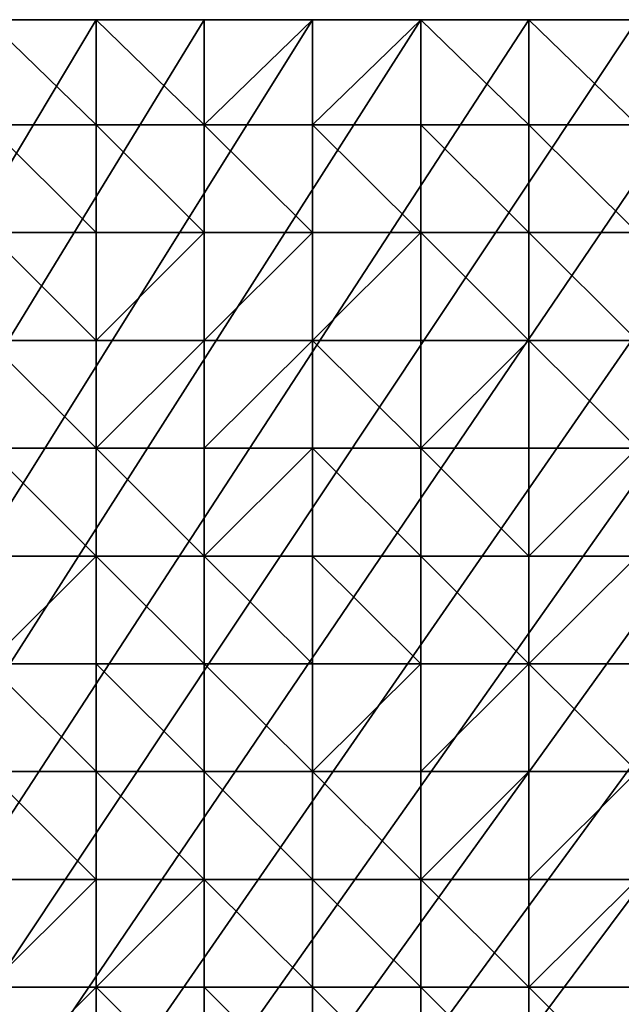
# Model space of a CAD drawing. Header units: metres. Extents: x 58 to 227, y 40 to 252.
# Tile 76 of 78: x 185 to 201, y 225 to 252. Entities that reach past the tile are written whole.
import ezdxf

# ---------------------------------------------------------------- set-up
doc = ezdxf.new("R2010")
doc.units = ezdxf.units.M
doc.header["$MEASUREMENT"] = 0
doc.layers.add('3D_TERRAIN_MODEL', color=18, linetype='CONTINUOUS')

# ---------------------------------------------------------------- blocks, each defined once
blk = doc.blocks.new('WALL_1')
at = {"layer": '3D_TERRAIN_MODEL', "color": 0, "linetype": 'ByBlock'}
mesh = blk.add_polyface(dxfattribs=at)
corners = [(147.171232, 251.568912, 55.866299), (150.039809, 251.568912, 55.763226), (150.039809, 251.568912, -5.557653), (147.171232, 251.568912, -5.557653), (152.908386, 251.568912, 55.709085), (152.908386, 251.568912, -5.557653), (155.776963, 251.568912, 55.723358), (155.776963, 251.568912, -5.557653), (158.64554, 251.568912, 55.756368), (158.64554, 251.568912, -5.557653), (161.514117, 251.568912, 56.048311), (161.514117, 251.568912, -5.557653), (164.382694, 251.568912, 56.215872), (164.382694, 251.568912, -5.557653), (167.251271, 251.568912, 56.529434), (167.251271, 251.568912, -5.557653), (170.119848, 251.568912, 56.938029), (170.119848, 251.568912, -5.557653), (172.988425, 251.568912, 57.458104), (172.988425, 251.568912, -5.557653), (175.857002, 251.568912, 58.044686), (175.857002, 251.568912, -5.557653), (178.725579, 251.568912, 58.728729), (178.725579, 251.568912, -5.557653), (181.594156, 251.568912, 59.447036), (181.594156, 251.568912, -5.557653), (184.462733, 251.568912, 60.150241), (184.462733, 251.568912, -5.557653), (187.331309, 251.568912, 61.01962), (187.331309, 251.568912, -5.557653), (190.199886, 251.568912, 61.840293), (190.199886, 251.568912, -5.557653), (193.068463, 251.568912, 62.461779), (193.068463, 251.568912, -5.557653), (195.93704, 251.568912, 63.05117), (195.93704, 251.568912, -5.557653), (198.805617, 251.568912, 63.62822), (198.805617, 251.568912, -5.557653), (201.674194, 251.568912, 64.176754), (201.674194, 251.568912, -5.557653), (204.542771, 251.568912, 64.620867), (204.542771, 251.568912, -5.557653), (207.411348, 251.568912, 65.221515), (207.411348, 251.568912, -5.557653), (210.279925, 251.568912, 65.796617), (210.279925, 251.568912, -5.557653), (213.148502, 251.568912, 66.104763), (213.148502, 251.568912, -5.557653), (216.017079, 251.568912, 66.446902), (216.017079, 251.568912, -5.557653), (218.885656, 251.568912, 67.282455), (218.885656, 251.568912, -5.557653), (221.754233, 251.568912, 68.22705), (221.754233, 251.568912, -5.557653), (224.62281, 251.568912, 68.903305), (224.62281, 251.568912, -5.557653), (227.420927, 251.568912, 69.482544), (227.420927, 251.568912, -5.557653), (227.069402, 248.780962, 68.394883), (227.069402, 248.780962, -5.557653), (226.708994, 245.922553, 67.183306), (226.708994, 245.922553, -5.557653), (226.348586, 243.064143, 65.858014), (226.348586, 243.064143, -5.557653), (225.988178, 240.205733, 64.66357), (225.988178, 240.205733, -5.557653), (225.62777, 237.347324, 63.539377), (225.62777, 237.347324, -5.557653), (225.267362, 234.488914, 62.383739), (225.267362, 234.488914, -5.557653)]
mesh.append_faces([[corners[k] for k in face] for face in [(56, 58, 59, 57)]], dxfattribs={"vtx1": -1, "color": 0})
mesh.append_faces([[corners[k] for k in face] for face in [(0, 1, 2, 3), (1, 4, 5, 2), (4, 6, 7, 5), (6, 8, 9, 7), (8, 10, 11, 9), (10, 12, 13, 11), (12, 14, 15, 13), (14, 16, 17, 15), (16, 18, 19, 17), (18, 20, 21, 19), (20, 22, 23, 21), (22, 24, 25, 23), (24, 26, 27, 25), (26, 28, 29, 27), (28, 30, 31, 29), (30, 32, 33, 31), (32, 34, 35, 33), (34, 36, 37, 35), (36, 38, 39, 37), (38, 40, 41, 39), (40, 42, 43, 41), (42, 44, 45, 43), (44, 46, 47, 45), (46, 48, 49, 47), (48, 50, 51, 49), (50, 52, 53, 51), (52, 54, 55, 53), (58, 60, 61, 59), (60, 62, 63, 61), (62, 64, 65, 63), (64, 66, 67, 65), (66, 68, 69, 67)]], dxfattribs={"vtx1": -1, "vtx3": -1, "color": 0})
mesh.append_faces([[corners[k] for k in face] for face in [(54, 56, 57, 55)]], dxfattribs={"vtx3": -1, "color": 0})
blk = doc.blocks.new('WALL_2')
at = {"layer": '3D_TERRAIN_MODEL', "color": 0, "linetype": 'ByBlock'}
mesh = blk.add_polyface(dxfattribs=at)
corners = [(178.725579, 251.568912, -5.557653), (181.594156, 251.568912, -5.557653), (61.113923, 40.187512, -5.557653), (184.462733, 251.568912, -5.557653), (187.331309, 251.568912, -5.557653), (190.199886, 251.568912, -5.557653), (193.068463, 251.568912, -5.557653), (195.93704, 251.568912, -5.557653), (198.805617, 251.568912, -5.557653), (201.674194, 251.568912, -5.557653), (204.542771, 251.568912, -5.557653), (207.411348, 251.568912, -5.557653), (210.279925, 251.568912, -5.557653), (213.148502, 251.568912, -5.557653), (216.017079, 251.568912, -5.557653), (218.885656, 251.568912, -5.557653), (221.754233, 251.568912, -5.557653), (224.62281, 251.568912, -5.557653), (227.420927, 251.568912, -5.557653), (227.069402, 248.780962, -5.557653), (226.708994, 245.922553, -5.557653), (226.348586, 243.064143, -5.557653), (225.988178, 240.205733, -5.557653), (225.62777, 237.347324, -5.557653), (225.267362, 234.488914, -5.557653), (224.906953, 231.630504, -5.557653), (224.62281, 229.376953, -5.557653), (224.546545, 228.772094, -5.557653), (224.186137, 225.913685, -5.557653), (223.825729, 223.055275, -5.557653), (223.465321, 220.196865, -5.557653), (223.104912, 217.338455, -5.557653), (222.744504, 214.480046, -5.557653), (222.384096, 211.621636, -5.557653), (222.023688, 208.763226, -5.557653)]
mesh.append_faces([[corners[k] for k in face] for face in [(0, 1, 2), (1, 3, 2), (3, 4, 2), (4, 5, 2), (5, 6, 2), (6, 7, 2), (7, 8, 2), (8, 9, 2), (9, 10, 2), (10, 11, 2), (11, 12, 2), (12, 13, 2), (13, 14, 2), (14, 15, 2), (15, 16, 2), (16, 17, 2), (17, 18, 2), (18, 19, 2), (19, 20, 2), (20, 21, 2), (21, 22, 2), (22, 23, 2), (23, 24, 2), (24, 25, 2), (25, 26, 2), (26, 27, 2), (27, 28, 2), (28, 29, 2), (29, 30, 2), (30, 31, 2), (31, 32, 2), (32, 33, 2), (33, 34, 2)]], dxfattribs={"vtx1": -1, "vtx2": -1, "color": 0})
blk = doc.blocks.new('SURFACE')
at = {"layer": '3D_TERRAIN_MODEL', "color": 0, "linetype": 'ByBlock'}
for p, q in [((184.462733, 251.568912, 60.150241), (187.331309, 251.568912, 61.01962)), ((187.331309, 251.568912, 61.01962), (187.331309, 248.780962, 60.51874)), ((187.331309, 251.568912, 61.01962), (190.199886, 251.568912, 61.840293)), ((187.331309, 251.568912, 61.01962), (187.331309, 248.780962, 60.51874)), ((190.199886, 251.568912, 61.840293), (190.199886, 248.780962, 61.166387)), ((190.199886, 251.568912, 61.840293), (193.068463, 251.568912, 62.461779)), ((190.199886, 251.568912, 61.840293), (190.199886, 248.780962, 61.166387)), ((193.068463, 251.568912, 62.461779), (193.068463, 248.780962, 61.828298)), ((193.068463, 251.568912, 62.461779), (195.93704, 251.568912, 63.05117)), ((193.068463, 251.568912, 62.461779), (193.068463, 248.780962, 61.828298)), ((195.93704, 251.568912, 63.05117), (195.93704, 248.780962, 62.491701)), ((195.93704, 251.568912, 63.05117), (198.805617, 251.568912, 63.62822)), ((195.93704, 251.568912, 63.05117), (195.93704, 248.780962, 62.491701)), ((198.805617, 251.568912, 63.62822), (198.805617, 248.780962, 62.966345)), ((198.805617, 251.568912, 63.62822), (201.674194, 251.568912, 64.176754)), ((198.805617, 251.568912, 63.62822), (198.805617, 248.780962, 62.966345)), ((184.462733, 248.780962, 59.776377), (187.331309, 248.780962, 60.51874)), ((184.462733, 248.780962, 59.776377), (187.331309, 248.780962, 60.51874)), ((187.331309, 248.780962, 60.51874), (187.331309, 245.922553, 60.116952)), ((187.331309, 248.780962, 60.51874), (187.331309, 245.922553, 60.116952)), ((187.331309, 248.780962, 60.51874), (190.199886, 248.780962, 61.166387)), ((187.331309, 248.780962, 60.51874), (190.199886, 248.780962, 61.166387)), ((190.199886, 248.780962, 61.166387), (190.199886, 245.922553, 60.663551)), ((190.199886, 248.780962, 61.166387), (190.199886, 245.922553, 60.663551)), ((190.199886, 248.780962, 61.166387), (193.068463, 248.780962, 61.828298)), ((190.199886, 248.780962, 61.166387), (193.068463, 248.780962, 61.828298)), ((193.068463, 248.780962, 61.828298), (193.068463, 245.922553, 61.267907)), ((193.068463, 248.780962, 61.828298), (193.068463, 245.922553, 61.267907)), ((193.068463, 248.780962, 61.828298), (195.93704, 248.780962, 62.491701)), ((193.068463, 248.780962, 61.828298), (195.93704, 248.780962, 62.491701)), ((195.93704, 248.780962, 62.491701), (195.93704, 245.922553, 61.826354)), ((195.93704, 248.780962, 62.491701), (195.93704, 245.922553, 61.826354)), ((195.93704, 248.780962, 62.491701), (198.805617, 248.780962, 62.966345)), ((195.93704, 248.780962, 62.491701), (198.805617, 248.780962, 62.966345)), ((198.805617, 248.780962, 62.966345), (198.805617, 245.922553, 62.309478)), ((198.805617, 248.780962, 62.966345), (198.805617, 245.922553, 62.309478)), ((198.805617, 248.780962, 62.966345), (201.674194, 248.780962, 63.454879)), ((198.805617, 248.780962, 62.966345), (201.674194, 248.780962, 63.454879)), ((184.462733, 245.922553, 59.426347), (187.331309, 245.922553, 60.116952)), ((184.462733, 245.922553, 59.426347), (187.331309, 245.922553, 60.116952)), ((187.331309, 245.922553, 60.116952), (187.331309, 243.064143, 59.645146)), ((187.331309, 245.922553, 60.116952), (187.331309, 243.064143, 59.645146)), ((187.331309, 245.922553, 60.116952), (190.199886, 245.922553, 60.663551)), ((187.331309, 245.922553, 60.116952), (190.199886, 245.922553, 60.663551)), ((190.199886, 245.922553, 60.663551), (190.199886, 243.064143, 60.173974)), ((190.199886, 245.922553, 60.663551), (190.199886, 243.064143, 60.173974)), ((190.199886, 245.922553, 60.663551), (193.068463, 245.922553, 61.267907)), ((190.199886, 245.922553, 60.663551), (193.068463, 245.922553, 61.267907)), ((193.068463, 245.922553, 61.267907), (193.068463, 243.064143, 60.79)), ((193.068463, 245.922553, 61.267907), (193.068463, 243.064143, 60.79)), ((193.068463, 245.922553, 61.267907), (195.93704, 245.922553, 61.826354)), ((193.068463, 245.922553, 61.267907), (195.93704, 245.922553, 61.826354)), ((195.93704, 245.922553, 61.826354), (195.93704, 243.064143, 61.258952)), ((195.93704, 245.922553, 61.826354), (195.93704, 243.064143, 61.258952)), ((195.93704, 245.922553, 61.826354), (198.805617, 245.922553, 62.309478)), ((195.93704, 245.922553, 61.826354), (198.805617, 245.922553, 62.309478)), ((198.805617, 245.922553, 62.309478), (198.805617, 243.064143, 61.631709)), ((198.805617, 245.922553, 62.309478), (198.805617, 243.064143, 61.631709)), ((198.805617, 245.922553, 62.309478), (201.674194, 245.922553, 62.718048)), ((198.805617, 245.922553, 62.309478), (201.674194, 245.922553, 62.718048)), ((184.462733, 243.064143, 59.037094), (187.331309, 243.064143, 59.645146)), ((184.462733, 243.064143, 59.037094), (187.331309, 243.064143, 59.645146)), ((187.331309, 243.064143, 59.645146), (187.331309, 240.205733, 59.080924)), ((187.331309, 243.064143, 59.645146), (187.331309, 240.205733, 59.080924)), ((187.331309, 243.064143, 59.645146), (190.199886, 243.064143, 60.173974)), ((187.331309, 243.064143, 59.645146), (190.199886, 243.064143, 60.173974)), ((190.199886, 243.064143, 60.173974), (190.199886, 240.205733, 59.702518)), ((190.199886, 243.064143, 60.173974), (190.199886, 240.205733, 59.702518)), ((190.199886, 243.064143, 60.173974), (193.068463, 243.064143, 60.79)), ((190.199886, 243.064143, 60.173974), (193.068463, 243.064143, 60.79)), ((193.068463, 243.064143, 60.79), (193.068463, 240.205733, 60.220789)), ((193.068463, 243.064143, 60.79), (193.068463, 240.205733, 60.220789)), ((193.068463, 243.064143, 60.79), (195.93704, 243.064143, 61.258952)), ((193.068463, 243.064143, 60.79), (195.93704, 243.064143, 61.258952)), ((195.93704, 243.064143, 61.258952), (195.93704, 240.205733, 60.609145)), ((195.93704, 243.064143, 61.258952), (195.93704, 240.205733, 60.609145)), ((195.93704, 243.064143, 61.258952), (198.805617, 243.064143, 61.631709)), ((195.93704, 243.064143, 61.258952), (198.805617, 243.064143, 61.631709)), ((198.805617, 243.064143, 61.631709), (198.805617, 240.205733, 60.988362)), ((198.805617, 243.064143, 61.631709), (198.805617, 240.205733, 60.988362)), ((198.805617, 243.064143, 61.631709), (201.674194, 243.064143, 62.007457)), ((198.805617, 243.064143, 61.631709), (201.674194, 243.064143, 62.007457)), ((184.462733, 240.205733, 58.614238), (187.331309, 240.205733, 59.080924)), ((184.462733, 240.205733, 58.614238), (187.331309, 240.205733, 59.080924)), ((187.331309, 240.205733, 59.080924), (187.331309, 237.347324, 58.642819)), ((187.331309, 240.205733, 59.080924), (187.331309, 237.347324, 58.642819)), ((187.331309, 240.205733, 59.080924), (190.199886, 240.205733, 59.702518)), ((187.331309, 240.205733, 59.080924), (190.199886, 240.205733, 59.702518)), ((190.199886, 240.205733, 59.702518), (190.199886, 237.347324, 59.204834)), ((190.199886, 240.205733, 59.702518), (190.199886, 237.347324, 59.204834)), ((190.199886, 240.205733, 59.702518), (193.068463, 240.205733, 60.220789)), ((190.199886, 240.205733, 59.702518), (193.068463, 240.205733, 60.220789)), ((193.068463, 240.205733, 60.220789), (193.068463, 237.347324, 59.604921)), ((193.068463, 240.205733, 60.220789), (193.068463, 237.347324, 59.604921)), ((193.068463, 240.205733, 60.220789), (195.93704, 240.205733, 60.609145)), ((193.068463, 240.205733, 60.220789), (195.93704, 240.205733, 60.609145)), ((195.93704, 240.205733, 60.609145), (195.93704, 237.347324, 59.957995)), ((195.93704, 240.205733, 60.609145), (195.93704, 237.347324, 59.957995)), ((195.93704, 240.205733, 60.609145), (198.805617, 240.205733, 60.988362)), ((195.93704, 240.205733, 60.609145), (198.805617, 240.205733, 60.988362)), ((198.805617, 240.205733, 60.988362), (198.805617, 237.347324, 60.261937)), ((198.805617, 240.205733, 60.988362), (198.805617, 237.347324, 60.261937)), ((198.805617, 240.205733, 60.988362), (201.674194, 240.205733, 61.329085)), ((198.805617, 240.205733, 60.988362), (201.674194, 240.205733, 61.329085)), ((184.462733, 237.347324, 58.179293), (187.331309, 237.347324, 58.642819)), ((184.462733, 237.347324, 58.179293), (187.331309, 237.347324, 58.642819)), ((187.331309, 237.347324, 58.642819), (187.331309, 234.488914, 58.211065)), ((187.331309, 237.347324, 58.642819), (187.331309, 234.488914, 58.211065)), ((187.331309, 237.347324, 58.642819), (190.199886, 237.347324, 59.204834)), ((187.331309, 237.347324, 58.642819), (190.199886, 237.347324, 59.204834)), ((190.199886, 237.347324, 59.204834), (190.199886, 234.488914, 58.654294)), ((190.199886, 237.347324, 59.204834), (190.199886, 234.488914, 58.654294)), ((190.199886, 237.347324, 59.204834), (193.068463, 237.347324, 59.604921)), ((190.199886, 237.347324, 59.204834), (193.068463, 237.347324, 59.604921)), ((193.068463, 237.347324, 59.604921), (193.068463, 234.488914, 59.022243)), ((193.068463, 237.347324, 59.604921), (193.068463, 234.488914, 59.022243)), ((193.068463, 237.347324, 59.604921), (195.93704, 237.347324, 59.957995)), ((193.068463, 237.347324, 59.604921), (195.93704, 237.347324, 59.957995)), ((195.93704, 237.347324, 59.957995), (195.93704, 234.488914, 59.310305)), ((195.93704, 237.347324, 59.957995), (195.93704, 234.488914, 59.310305)), ((195.93704, 237.347324, 59.957995), (198.805617, 237.347324, 60.261937)), ((195.93704, 237.347324, 59.957995), (198.805617, 237.347324, 60.261937)), ((198.805617, 237.347324, 60.261937), (198.805617, 234.488914, 59.562744)), ((198.805617, 237.347324, 60.261937), (198.805617, 234.488914, 59.562744)), ((198.805617, 237.347324, 60.261937), (201.674194, 237.347324, 60.622065)), ((198.805617, 237.347324, 60.261937), (201.674194, 237.347324, 60.622065)), ((184.462733, 234.488914, 57.734557), (187.331309, 234.488914, 58.211065)), ((184.462733, 234.488914, 57.734557), (187.331309, 234.488914, 58.211065)), ((187.331309, 234.488914, 58.211065), (187.331309, 231.630504, 57.730125)), ((187.331309, 234.488914, 58.211065), (187.331309, 231.630504, 57.730125)), ((187.331309, 234.488914, 58.211065), (190.199886, 234.488914, 58.654294)), ((187.331309, 234.488914, 58.211065), (190.199886, 234.488914, 58.654294)), ((190.199886, 234.488914, 58.654294), (190.199886, 231.630504, 58.104376)), ((190.199886, 234.488914, 58.654294), (190.199886, 231.630504, 58.104376)), ((190.199886, 234.488914, 58.654294), (193.068463, 234.488914, 59.022243)), ((190.199886, 234.488914, 58.654294), (193.068463, 234.488914, 59.022243)), ((193.068463, 234.488914, 59.022243), (193.068463, 231.630504, 58.42648)), ((193.068463, 234.488914, 59.022243), (193.068463, 231.630504, 58.42648)), ((193.068463, 234.488914, 59.022243), (195.93704, 234.488914, 59.310305)), ((193.068463, 234.488914, 59.022243), (195.93704, 234.488914, 59.310305)), ((195.93704, 234.488914, 59.310305), (195.93704, 231.630504, 58.727458)), ((195.93704, 234.488914, 59.310305), (195.93704, 231.630504, 58.727458)), ((195.93704, 234.488914, 59.310305), (198.805617, 234.488914, 59.562744)), ((195.93704, 234.488914, 59.310305), (198.805617, 234.488914, 59.562744)), ((198.805617, 234.488914, 59.562744), (198.805617, 231.630504, 58.982081)), ((198.805617, 234.488914, 59.562744), (198.805617, 231.630504, 58.982081)), ((198.805617, 234.488914, 59.562744), (201.674194, 234.488914, 60.015997)), ((198.805617, 234.488914, 59.562744), (201.674194, 234.488914, 60.015997)), ((184.462733, 231.630504, 57.325518), (187.331309, 231.630504, 57.730125)), ((184.462733, 231.630504, 57.325518), (187.331309, 231.630504, 57.730125)), ((187.331309, 231.630504, 57.730125), (187.331309, 228.772094, 57.288441)), ((187.331309, 231.630504, 57.730125), (187.331309, 228.772094, 57.288441)), ((187.331309, 231.630504, 57.730125), (190.199886, 231.630504, 58.104376)), ((187.331309, 231.630504, 57.730125), (190.199886, 231.630504, 58.104376)), ((190.199886, 231.630504, 58.104376), (190.199886, 228.772094, 57.638875)), ((190.199886, 231.630504, 58.104376), (190.199886, 228.772094, 57.638875)), ((190.199886, 231.630504, 58.104376), (193.068463, 231.630504, 58.42648)), ((190.199886, 231.630504, 58.104376), (193.068463, 231.630504, 58.42648)), ((193.068463, 231.630504, 58.42648), (193.068463, 228.772094, 57.865581)), ((193.068463, 231.630504, 58.42648), (193.068463, 228.772094, 57.865581)), ((193.068463, 231.630504, 58.42648), (195.93704, 231.630504, 58.727458)), ((193.068463, 231.630504, 58.42648), (195.93704, 231.630504, 58.727458)), ((195.93704, 231.630504, 58.727458), (195.93704, 228.772094, 58.074736)), ((195.93704, 231.630504, 58.727458), (195.93704, 228.772094, 58.074736)), ((195.93704, 231.630504, 58.727458), (198.805617, 231.630504, 58.982081)), ((195.93704, 231.630504, 58.727458), (198.805617, 231.630504, 58.982081)), ((198.805617, 231.630504, 58.982081), (198.805617, 228.772094, 58.405915)), ((198.805617, 231.630504, 58.982081), (198.805617, 228.772094, 58.405915)), ((198.805617, 231.630504, 58.982081), (201.674194, 231.630504, 59.433846)), ((198.805617, 231.630504, 58.982081), (201.674194, 231.630504, 59.433846)), ((184.462733, 228.772094, 56.961584), (187.331309, 228.772094, 57.288441)), ((184.462733, 228.772094, 56.961584), (187.331309, 228.772094, 57.288441)), ((187.331309, 228.772094, 57.288441), (187.331309, 225.913685, 56.967402)), ((187.331309, 228.772094, 57.288441), (187.331309, 225.913685, 56.967402)), ((187.331309, 228.772094, 57.288441), (190.199886, 228.772094, 57.638875)), ((187.331309, 228.772094, 57.288441), (190.199886, 228.772094, 57.638875)), ((190.199886, 228.772094, 57.638875), (190.199886, 225.913685, 57.161987)), ((190.199886, 228.772094, 57.638875), (190.199886, 225.913685, 57.161987)), ((190.199886, 228.772094, 57.638875), (193.068463, 228.772094, 57.865581)), ((190.199886, 228.772094, 57.638875), (193.068463, 228.772094, 57.865581)), ((193.068463, 228.772094, 57.865581), (193.068463, 225.913685, 57.308968)), ((193.068463, 228.772094, 57.865581), (193.068463, 225.913685, 57.308968)), ((193.068463, 228.772094, 57.865581), (195.93704, 228.772094, 58.074736)), ((193.068463, 228.772094, 57.865581), (195.93704, 228.772094, 58.074736)), ((195.93704, 228.772094, 58.074736), (195.93704, 225.913685, 57.504693)), ((195.93704, 228.772094, 58.074736), (195.93704, 225.913685, 57.504693)), ((195.93704, 228.772094, 58.074736), (198.805617, 228.772094, 58.405915)), ((195.93704, 228.772094, 58.074736), (198.805617, 228.772094, 58.405915)), ((198.805617, 228.772094, 58.405915), (198.805617, 225.913685, 57.730554)), ((198.805617, 228.772094, 58.405915), (198.805617, 225.913685, 57.730554)), ((198.805617, 228.772094, 58.405915), (201.674194, 228.772094, 58.61813)), ((198.805617, 228.772094, 58.405915), (201.674194, 228.772094, 58.61813)), ((184.462733, 225.913685, 56.510832), (187.331309, 225.913685, 56.967402)), ((184.462733, 225.913685, 56.510832), (187.331309, 225.913685, 56.967402)), ((187.331309, 225.913685, 56.967402), (187.331309, 223.055275, 56.37766)), ((187.331309, 225.913685, 56.967402), (187.331309, 223.055275, 56.37766)), ((187.331309, 225.913685, 56.967402), (190.199886, 225.913685, 57.161987)), ((187.331309, 225.913685, 56.967402), (190.199886, 225.913685, 57.161987)), ((190.199886, 225.913685, 57.161987), (190.199886, 223.055275, 56.620955)), ((190.199886, 225.913685, 57.161987), (190.199886, 223.055275, 56.620955)), ((190.199886, 225.913685, 57.161987), (193.068463, 225.913685, 57.308968)), ((190.199886, 225.913685, 57.161987), (193.068463, 225.913685, 57.308968)), ((193.068463, 225.913685, 57.308968), (193.068463, 223.055275, 56.76999)), ((193.068463, 225.913685, 57.308968), (193.068463, 223.055275, 56.76999)), ((193.068463, 225.913685, 57.308968), (195.93704, 225.913685, 57.504693)), ((193.068463, 225.913685, 57.308968), (195.93704, 225.913685, 57.504693)), ((195.93704, 225.913685, 57.504693), (195.93704, 223.055275, 56.935016)), ((195.93704, 225.913685, 57.504693), (195.93704, 223.055275, 56.935016)), ((195.93704, 225.913685, 57.504693), (198.805617, 225.913685, 57.730554)), ((195.93704, 225.913685, 57.504693), (198.805617, 225.913685, 57.730554)), ((198.805617, 225.913685, 57.730554), (198.805617, 223.055275, 57.1229)), ((198.805617, 225.913685, 57.730554), (198.805617, 223.055275, 57.1229)), ((198.805617, 225.913685, 57.730554), (201.674194, 225.913685, 58.028885)), ((198.805617, 225.913685, 57.730554), (201.674194, 225.913685, 58.028885))]:
    blk.add_line(p, q, dxfattribs=at)
mesh = blk.add_polyface(dxfattribs=at)
corners = [(184.462733, 231.630504, 57.325518), (181.594156, 231.630504, 56.894477), (184.462733, 228.772094, 56.961584), (184.462733, 234.488914, 57.734557), (181.594156, 234.488914, 57.293772), (184.462733, 237.347324, 58.179293), (181.594156, 237.347324, 57.742763), (184.462733, 240.205733, 58.614238), (181.594156, 240.205733, 58.142277), (184.462733, 243.064143, 59.037094), (181.594156, 243.064143, 58.487236), (184.462733, 245.922553, 59.426347), (184.462733, 248.780962, 59.776377), (181.594156, 248.780962, 59.09778), (181.594156, 251.568912, 59.447036), (184.462733, 251.568912, 60.150241), (187.331309, 228.772094, 57.288441), (187.331309, 231.630504, 57.730125), (187.331309, 234.488914, 58.211065), (187.331309, 237.347324, 58.642819), (187.331309, 240.205733, 59.080924), (187.331309, 243.064143, 59.645146), (187.331309, 245.922553, 60.116952), (187.331309, 248.780962, 60.51874), (187.331309, 251.568912, 61.01962), (190.199886, 228.772094, 57.638875), (190.199886, 231.630504, 58.104376), (190.199886, 234.488914, 58.654294), (190.199886, 237.347324, 59.204834), (190.199886, 240.205733, 59.702518), (190.199886, 243.064143, 60.173974), (190.199886, 245.922553, 60.663551), (190.199886, 248.780962, 61.166387), (190.199886, 251.568912, 61.840293), (193.068463, 228.772094, 57.865581), (193.068463, 231.630504, 58.42648), (193.068463, 234.488914, 59.022243), (193.068463, 237.347324, 59.604921), (193.068463, 240.205733, 60.220789), (193.068463, 243.064143, 60.79), (193.068463, 245.922553, 61.267907), (193.068463, 248.780962, 61.828298), (193.068463, 251.568912, 62.461779), (195.93704, 228.772094, 58.074736), (195.93704, 234.488914, 59.310305), (195.93704, 237.347324, 59.957995), (195.93704, 240.205733, 60.609145), (195.93704, 245.922553, 61.826354)]
mesh.append_faces([[corners[k] for k in face] for face in [(14, 12, 15), (15, 23, 24), (24, 32, 33), (33, 32, 42)]], dxfattribs={"vtx0": -1, "vtx1": -1, "color": 0})
mesh.append_faces([[corners[k] for k in face] for face in [(0, 1, 2), (3, 4, 0), (5, 6, 3), (6, 5, 7), (8, 7, 9), (10, 9, 11), (12, 13, 11), (13, 12, 14), (0, 2, 16), (17, 0, 16), (3, 0, 17), (18, 3, 17), (3, 18, 19), (5, 3, 19), (7, 5, 19), (20, 7, 19), (9, 7, 20), (21, 9, 20), (11, 9, 21), (22, 11, 21), (12, 11, 22), (23, 12, 22), (12, 23, 15), (17, 16, 25), (26, 17, 25), (18, 17, 26), (27, 18, 26), (19, 18, 27), (28, 19, 27), (20, 19, 28), (29, 20, 28), (20, 29, 30), (21, 20, 30), (21, 30, 31), (22, 21, 31), (23, 22, 31), (32, 23, 31), (23, 32, 24), (26, 25, 34), (35, 26, 34), (27, 26, 35), (36, 27, 35), (28, 27, 36), (37, 28, 36), (28, 37, 38), (29, 28, 38), (29, 38, 39), (30, 29, 39), (30, 39, 40), (31, 30, 40), (32, 31, 40), (41, 32, 40), (42, 32, 41), (35, 34, 43), (36, 35, 44), (37, 36, 44), (38, 37, 45), (39, 38, 46), (40, 39, 47)]], dxfattribs={"vtx0": -1, "vtx1": -1, "vtx2": -1, "color": 0})
mesh = blk.add_polyface(dxfattribs=at)
corners = [(195.93704, 231.630504, 58.727458), (193.068463, 231.630504, 58.42648), (195.93704, 228.772094, 58.074736), (195.93704, 234.488914, 59.310305), (195.93704, 237.347324, 59.957995), (193.068463, 237.347324, 59.604921), (195.93704, 240.205733, 60.609145), (193.068463, 240.205733, 60.220789), (195.93704, 243.064143, 61.258952), (193.068463, 243.064143, 60.79), (195.93704, 245.922553, 61.826354), (193.068463, 248.780962, 61.828298), (193.068463, 245.922553, 61.267907), (195.93704, 248.780962, 62.491701), (195.93704, 251.568912, 63.05117), (193.068463, 251.568912, 62.461779), (198.805617, 228.772094, 58.405915), (198.805617, 231.630504, 58.982081), (198.805617, 234.488914, 59.562744), (198.805617, 237.347324, 60.261937), (198.805617, 240.205733, 60.988362), (198.805617, 243.064143, 61.631709), (198.805617, 245.922553, 62.309478), (198.805617, 248.780962, 62.966345), (198.805617, 251.568912, 63.62822), (201.674194, 228.772094, 58.61813), (201.674194, 231.630504, 59.433846), (201.674194, 234.488914, 60.015997), (201.674194, 237.347324, 60.622065), (201.674194, 240.205733, 61.329085), (201.674194, 243.064143, 62.007457), (201.674194, 245.922553, 62.718048), (201.674194, 248.780962, 63.454879), (201.674194, 251.568912, 64.176754), (204.542771, 228.772094, 59.013701), (204.542771, 231.630504, 59.75843), (204.542771, 234.488914, 60.452978), (204.542771, 237.347324, 61.053169), (204.542771, 240.205733, 61.712061), (204.542771, 243.064143, 62.461381), (204.542771, 245.922553, 63.24248), (204.542771, 248.780962, 63.951561), (204.542771, 251.568912, 64.620867), (207.411348, 228.772094, 59.234463), (207.411348, 231.630504, 59.983113), (207.411348, 234.488914, 60.704478), (207.411348, 237.347324, 61.35019), (207.411348, 243.064143, 63.069446), (207.411348, 245.922553, 63.875165)]
mesh.append_faces([[corners[k] for k in face] for face in [(15, 11, 14), (14, 23, 24), (24, 32, 33), (33, 32, 42)]], dxfattribs={"vtx0": -1, "vtx1": -1, "color": 0})
mesh.append_faces([[corners[k] for k in face] for face in [(0, 1, 2), (1, 0, 3), (4, 5, 3), (6, 7, 4), (8, 9, 6), (9, 8, 10), (11, 12, 10), (13, 11, 10), (14, 11, 13), (2, 16, 17), (0, 2, 17), (0, 17, 18), (3, 0, 18), (4, 3, 18), (19, 4, 18), (6, 4, 19), (20, 6, 19), (6, 20, 21), (8, 6, 21), (10, 8, 21), (22, 10, 21), (13, 10, 22), (23, 13, 22), (13, 23, 14), (16, 25, 26), (17, 16, 26), (18, 17, 26), (27, 18, 26), (18, 27, 28), (19, 18, 28), (19, 28, 29), (20, 19, 29), (21, 20, 29), (30, 21, 29), (22, 21, 30), (31, 22, 30), (23, 22, 31), (32, 23, 31), (23, 32, 24), (25, 34, 35), (26, 25, 35), (26, 35, 36), (27, 26, 36), (28, 27, 36), (37, 28, 36), (28, 37, 38), (29, 28, 38), (30, 29, 38), (39, 30, 38), (31, 30, 39), (40, 31, 39), (31, 40, 41), (32, 31, 41), (42, 32, 41), (35, 34, 43), (36, 35, 44), (37, 36, 45), (38, 37, 46), (39, 38, 47), (40, 39, 48)]], dxfattribs={"vtx0": -1, "vtx1": -1, "vtx2": -1, "color": 0})
mesh = blk.add_polyface(dxfattribs=at)
corners = [(184.462733, 217.338455, 54.650643), (181.594156, 217.338455, 54.409414), (184.462733, 214.480046, 54.127191), (184.462733, 220.196865, 55.290734), (181.594156, 220.196865, 54.971477), (184.462733, 223.055275, 55.973357), (181.594156, 223.055275, 55.565391), (184.462733, 225.913685, 56.510832), (181.594156, 225.913685, 56.058861), (184.462733, 228.772094, 56.961584), (187.331309, 217.338455, 54.897101), (187.331309, 214.480046, 54.300584), (187.331309, 220.196865, 55.663773), (187.331309, 223.055275, 56.37766), (187.331309, 225.913685, 56.967402), (187.331309, 228.772094, 57.288441), (190.199886, 217.338455, 55.219602), (190.199886, 214.480046, 54.575973), (190.199886, 220.196865, 55.946836), (190.199886, 223.055275, 56.620955), (190.199886, 225.913685, 57.161987), (190.199886, 228.772094, 57.638875), (193.068463, 217.338455, 55.608408), (193.068463, 220.196865, 56.190996), (193.068463, 223.055275, 56.76999), (193.068463, 225.913685, 57.308968), (193.068463, 228.772094, 57.865581), (193.068463, 214.480046, 55.000601), (195.93704, 217.338455, 55.954639), (195.93704, 220.196865, 56.460941), (195.93704, 223.055275, 56.935016), (195.93704, 225.913685, 57.504693), (195.93704, 228.772094, 58.074736), (195.93704, 214.480046, 55.500855), (198.805617, 217.338455, 56.174014), (198.805617, 220.196865, 56.602321), (198.805617, 223.055275, 57.1229), (198.805617, 225.913685, 57.730554), (198.805617, 228.772094, 58.405915), (201.674194, 217.338455, 56.30015), (201.674194, 214.480046, 55.900661), (201.674194, 220.196865, 56.755848), (201.674194, 223.055275, 57.373939), (201.674194, 225.913685, 58.028885), (201.674194, 228.772094, 58.61813), (204.542771, 217.338455, 56.435119), (204.542771, 220.196865, 56.93006), (204.542771, 225.913685, 58.338033), (204.542771, 228.772094, 59.013701)]
mesh.append_faces([[corners[k] for k in face] for face in [(0, 1, 2), (3, 4, 0), (5, 6, 3), (7, 8, 5), (8, 7, 9), (10, 0, 11), (3, 0, 10), (12, 3, 10), (5, 3, 12), (13, 5, 12), (5, 13, 14), (7, 5, 14), (7, 14, 15), (9, 7, 15), (16, 10, 17), (12, 10, 16), (18, 12, 16), (13, 12, 18), (19, 13, 18), (14, 13, 19), (20, 14, 19), (14, 20, 21), (15, 14, 21), (16, 17, 22), (16, 22, 23), (18, 16, 23), (18, 23, 24), (19, 18, 24), (20, 19, 24), (25, 20, 24), (21, 20, 25), (26, 21, 25), (22, 27, 28), (22, 28, 29), (23, 22, 29), (24, 23, 29), (30, 24, 29), (25, 24, 30), (31, 25, 30), (26, 25, 31), (32, 26, 31), (28, 33, 34), (28, 34, 35), (29, 28, 35), (30, 29, 35), (36, 30, 35), (31, 30, 36), (37, 31, 36), (32, 31, 37), (38, 32, 37), (39, 34, 40), (35, 34, 39), (41, 35, 39), (36, 35, 41), (42, 36, 41), (37, 36, 42), (43, 37, 42), (37, 43, 44), (38, 37, 44), (39, 40, 45), (41, 39, 45), (42, 41, 46), (43, 42, 47), (44, 43, 48)]], dxfattribs={"vtx0": -1, "vtx1": -1, "vtx2": -1, "color": 0})

msp = doc.modelspace()

# ---------------------------------------------------------------- block references
at = {"layer": '3D_TERRAIN_MODEL', "color": 124, "linetype": 'Continuous'}
for name in ['WALL_1', 'WALL_2']:
    msp.add_blockref(name, (0, 0), dxfattribs=at)
at = {"layer": '3D_TERRAIN_MODEL', "color": 82, "linetype": 'Continuous'}
msp.add_blockref('SURFACE', (0, 0), dxfattribs=at)

doc.saveas('drawing.dxf')
